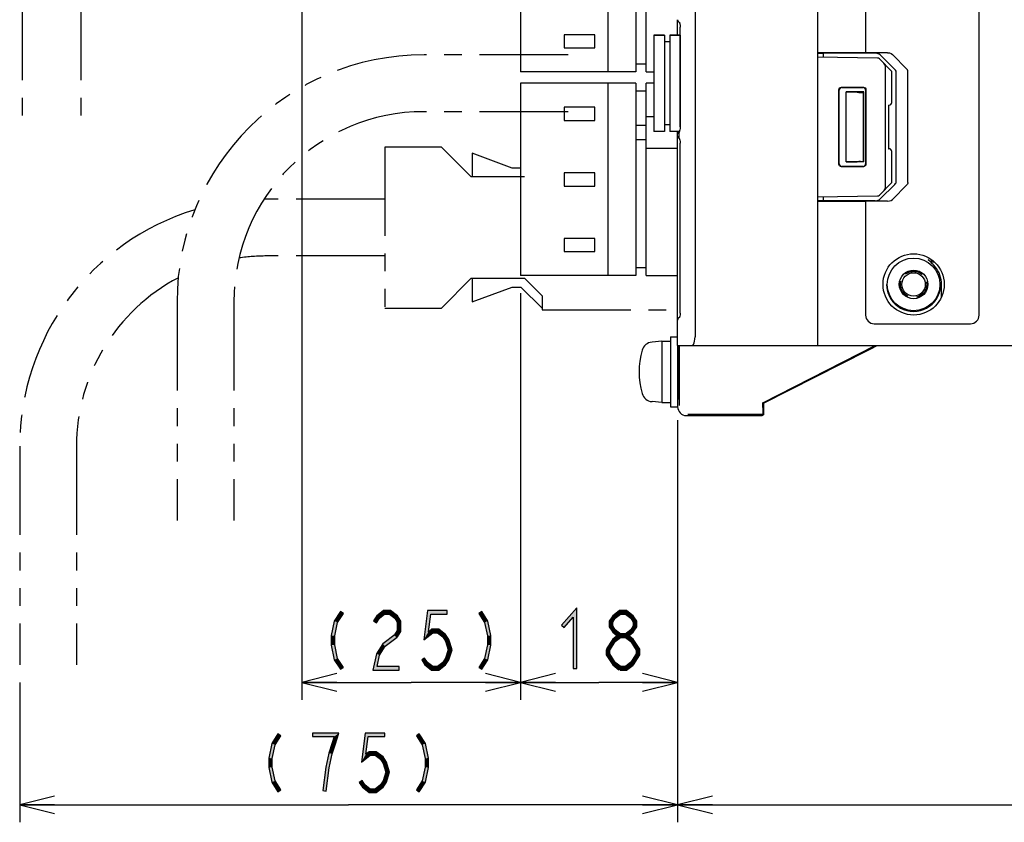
# Model space of a CAD drawing. Header units: millimetres. Extents: x 78 to 816, y 67 to 540.
# Tile 40 of 46: x 565 to 677, y 226 to 317. Entities that reach past the tile are written whole.
import ezdxf

# ---------------------------------------------------------------- set-up
doc = ezdxf.new("R2010")
doc.units = ezdxf.units.MM
doc.header["$LTSCALE"] = 0.319334
doc.linetypes.add('HIDDEN', pattern=[9.525, 6.35, -3.175])
doc.linetypes.add('PHANTOM', pattern=[63.5, 31.75, -6.35, 6.35, -6.35, 6.35, -6.35])
for name, color, linetype in [('ALL_AXIS', 7, 'Continuous'), ('ALL_DIM', 7, 'Continuous'), ('ALL_FEATURES', 7, 'Continuous'), ('DEFAULT_2', 7, 'Continuous')]:
    doc.layers.add(name, color=color, linetype=linetype)

# ---------------------------------------------------------------- blocks, each defined once
blk = doc.blocks.new('JZB_0001')
at = {"layer": 'ALL_DIM', "color": 2, "linetype": 'Continuous', "lineweight": 25}
for p, q in [((0, 45.98), (0, 0)), ((4, 3), (0, 2)), ((0, 2), (70, 2)), ((0, 2), (4, 1)), ((4, 2), (0, 2))]:
    blk.add_line(p, q, dxfattribs=at)
blk = doc.blocks.new('JZB_0003')
at = {"layer": 'ALL_DIM', "color": 2, "linetype": 'Continuous', "lineweight": 25}
for p, q in [((75.25, 45.76), (75.25, 0)), ((0, 16), (0, 0)), ((4, 3), (0, 2)), ((75.25, 2), (71.25, 3)), ((0, 2), (37.62, 2)), ((0, 2), (4, 1)), ((4, 2), (0, 2)), ((75.25, 2), (37.62, 2)), ((71.25, 1), (75.25, 2)), ((71.25, 2), (75.25, 2))]:
    blk.add_line(p, q, dxfattribs=at)
blk = doc.blocks.new('JZB_0004')
at = {"layer": 'ALL_DIM', "color": 2, "linetype": 'Continuous', "lineweight": 25}
for p, q in [((0, 46.5), (0, 0)), ((17.98, 30.55), (17.98, 0)), ((4, 3), (0, 2)), ((17.98, 2), (13.98, 3)), ((0, 2), (8.99, 2)), ((0, 2), (4, 1)), ((4, 2), (0, 2)), ((17.98, 2), (8.99, 2)), ((13.98, 1), (17.98, 2)), ((13.98, 2), (17.98, 2))]:
    blk.add_line(p, q, dxfattribs=at)
blk = doc.blocks.new('JZB_0017')
at = {"layer": 'ALL_DIM', "color": 2, "linetype": 'Continuous', "lineweight": 25}
for p, q in [((0, 82.42), (0, 0)), ((25, 46.5), (25, 0)), ((4, 3), (0, 2)), ((25, 2), (21, 3)), ((0, 2), (12.5, 2)), ((0, 2), (4, 1)), ((4, 2), (0, 2)), ((25, 2), (12.5, 2)), ((21, 1), (25, 2)), ((21, 2), (25, 2))]:
    blk.add_line(p, q, dxfattribs=at)

msp = doc.modelspace()

# ---------------------------------------------------------------- hatches: boundary and pattern name
at = {"layer": 'ALL_DIM', "linetype": 'Continuous', "lineweight": 25}
h = msp.add_hatch(color=2, dxfattribs=at)
h.dxf.hatch_style = 1
h.paths.add_polyline_path([(628.06, 248.96), (627.03, 247.77), (626.73, 248.03), (628.46, 250.04)])
h = msp.add_hatch(color=2, dxfattribs=at)
h.dxf.hatch_style = 1
h.paths.add_polyline_path([(628.06, 243.1), (628.06, 248.96), (628.46, 250.04), (628.46, 243.1)])
h = msp.add_hatch(color=2, dxfattribs=at)
h.dxf.hatch_style = 1
h.paths.add_polyline_path([(600.73, 248.51), (601.44, 249.61), (601.78, 249.39), (601.11, 248.36)])
h = msp.add_hatch(color=2, dxfattribs=at)
h.dxf.hatch_style = 1
h.paths.add_polyline_path([(605.89, 248.83), (605.56, 248.32), (605.22, 248.54), (605.59, 249.1)])
h = msp.add_hatch(color=2, dxfattribs=at)
h.dxf.hatch_style = 1
h.paths.add_polyline_path([(606.49, 249.3), (605.89, 248.83), (605.59, 249.1), (606.36, 249.7)])
h = msp.add_hatch(color=2, dxfattribs=at)
h.dxf.hatch_style = 1
h.paths.add_polyline_path([(607.04, 249.3), (606.49, 249.3), (606.36, 249.7), (607.18, 249.7)])
h = msp.add_hatch(color=2, dxfattribs=at)
h.dxf.hatch_style = 1
h.paths.add_polyline_path([(607.65, 248.83), (607.04, 249.3), (607.18, 249.7), (607.95, 249.1)])
h = msp.add_hatch(color=2, dxfattribs=at)
h.dxf.hatch_style = 1
h.paths.add_polyline_path([(607.94, 248.37), (607.65, 248.83), (607.95, 249.1), (608.34, 248.49)])
h = msp.add_hatch(color=2, dxfattribs=at)
h.dxf.hatch_style = 1
h.paths.add_polyline_path([(610.98, 246.38), (611.41, 249.7), (611.76, 249.3), (611.5, 247.29)])
h = msp.add_hatch(color=2, dxfattribs=at)
h.dxf.hatch_style = 1
h.paths.add_polyline_path([(611.41, 249.7), (613.65, 249.7), (613.65, 249.3), (611.76, 249.3)])
h = msp.add_hatch(color=2, dxfattribs=at)
h.dxf.hatch_style = 1
h.paths.add_polyline_path([(617.93, 248.36), (617.26, 249.39), (617.6, 249.61), (618.31, 248.51)])
h = msp.add_hatch(color=2, dxfattribs=at)
h.dxf.hatch_style = 1
h.paths.add_polyline_path([(632.88, 248.83), (632.59, 248.37), (632.19, 248.49), (632.58, 249.1)])
h = msp.add_hatch(color=2, dxfattribs=at)
h.dxf.hatch_style = 1
h.paths.add_polyline_path([(633.49, 249.3), (632.88, 248.83), (632.58, 249.1), (633.35, 249.7)])
h = msp.add_hatch(color=2, dxfattribs=at)
h.dxf.hatch_style = 1
h.paths.add_polyline_path([(634.04, 249.3), (633.49, 249.3), (633.35, 249.7), (634.17, 249.7)])
h = msp.add_hatch(color=2, dxfattribs=at)
h.dxf.hatch_style = 1
h.paths.add_polyline_path([(634.64, 248.83), (634.04, 249.3), (634.17, 249.7), (634.94, 249.1)])
h = msp.add_hatch(color=2, dxfattribs=at)
h.dxf.hatch_style = 1
h.paths.add_polyline_path([(634.94, 248.37), (634.64, 248.83), (634.94, 249.1), (635.34, 248.49)])
h = msp.add_hatch(color=2, dxfattribs=at)
h.dxf.hatch_style = 1
h.paths.add_polyline_path([(600.38, 246.85), (600.73, 248.51), (601.11, 248.36), (600.78, 246.81)])
h = msp.add_hatch(color=2, dxfattribs=at)
h.dxf.hatch_style = 1
h.paths.add_polyline_path([(607.94, 247.43), (607.94, 248.37), (608.34, 248.49), (608.34, 247.31)])
h = msp.add_hatch(color=2, dxfattribs=at)
h.dxf.hatch_style = 1
h.paths.add_polyline_path([(618.26, 246.81), (617.93, 248.36), (618.31, 248.51), (618.66, 246.85)])
h = msp.add_hatch(color=2, dxfattribs=at)
h.dxf.hatch_style = 1
h.paths.add_polyline_path([(632.59, 248.37), (632.59, 247.96), (632.19, 247.84), (632.19, 248.49)])
h = msp.add_hatch(color=2, dxfattribs=at)
h.dxf.hatch_style = 1
h.paths.add_polyline_path([(632.59, 247.96), (632.88, 247.5), (632.58, 247.23), (632.19, 247.84)])
h = msp.add_hatch(color=2, dxfattribs=at)
h.dxf.hatch_style = 1
h.paths.add_polyline_path([(634.64, 247.5), (634.94, 247.96), (635.34, 247.84), (634.94, 247.23)])
h = msp.add_hatch(color=2, dxfattribs=at)
h.dxf.hatch_style = 1
h.paths.add_polyline_path([(634.94, 247.96), (634.94, 248.37), (635.34, 248.49), (635.34, 247.84)])
h = msp.add_hatch(color=2, dxfattribs=at)
h.dxf.hatch_style = 1
h.paths.add_polyline_path([(600.38, 245.75), (600.38, 246.85), (600.78, 246.81), (600.78, 245.79)])
h = msp.add_hatch(color=2, dxfattribs=at)
h.dxf.hatch_style = 1
h.paths.add_polyline_path([(606.27, 245.9), (607.68, 246.99), (607.92, 246.68), (606.57, 245.63)])
h = msp.add_hatch(color=2, dxfattribs=at)
h.dxf.hatch_style = 1
h.paths.add_polyline_path([(607.63, 246.94), (607.94, 247.43), (608.34, 247.31), (607.97, 246.72)])
h = msp.add_hatch(color=2, dxfattribs=at)
h.dxf.hatch_style = 1
h.paths.add_polyline_path([(612, 247.17), (610.98, 246.38), (611.5, 247.29), (611.86, 247.57)])
h = msp.add_hatch(color=2, dxfattribs=at)
h.dxf.hatch_style = 1
h.paths.add_polyline_path([(612.55, 247.17), (612, 247.17), (611.86, 247.57), (612.68, 247.57)])
h = msp.add_hatch(color=2, dxfattribs=at)
h.dxf.hatch_style = 1
h.paths.add_polyline_path([(613.15, 246.7), (612.55, 247.17), (612.68, 247.57), (613.45, 246.97)])
h = msp.add_hatch(color=2, dxfattribs=at)
h.dxf.hatch_style = 1
h.paths.add_polyline_path([(613.47, 246.21), (613.15, 246.7), (613.45, 246.97), (613.83, 246.39)])
h = msp.add_hatch(color=2, dxfattribs=at)
h.dxf.hatch_style = 1
h.paths.add_polyline_path([(618.26, 245.79), (618.26, 246.81), (618.66, 246.85), (618.66, 245.75)])
h = msp.add_hatch(color=2, dxfattribs=at)
h.dxf.hatch_style = 1
h.paths.add_polyline_path([(632.88, 247.5), (633.54, 246.99), (633.3, 246.68), (632.58, 247.23)])
h = msp.add_hatch(color=2, dxfattribs=at)
h.dxf.hatch_style = 1
h.paths.add_polyline_path([(633.49, 246.63), (632.88, 246.16), (632.58, 246.44), (633.35, 247.03)])
h = msp.add_hatch(color=2, dxfattribs=at)
h.dxf.hatch_style = 1
h.paths.add_polyline_path([(634.04, 246.63), (633.49, 246.63), (633.35, 247.03), (634.17, 247.03)])
h = msp.add_hatch(color=2, dxfattribs=at)
h.dxf.hatch_style = 1
h.paths.add_polyline_path([(633.98, 246.99), (634.64, 247.5), (634.94, 247.23), (634.23, 246.68)])
h = msp.add_hatch(color=2, dxfattribs=at)
h.dxf.hatch_style = 1
h.paths.add_polyline_path([(634.64, 246.16), (634.04, 246.63), (634.17, 247.03), (634.94, 246.44)])
h = msp.add_hatch(color=2, dxfattribs=at)
h.dxf.hatch_style = 1
h.paths.add_polyline_path([(600.73, 244.09), (600.38, 245.75), (600.78, 245.79), (601.11, 244.24)])
h = msp.add_hatch(color=2, dxfattribs=at)
h.dxf.hatch_style = 1
h.paths.add_polyline_path([(605.55, 244.78), (606.27, 245.9), (606.57, 245.63), (605.92, 244.62)])
h = msp.add_hatch(color=2, dxfattribs=at)
h.dxf.hatch_style = 1
h.paths.add_polyline_path([(613.78, 245.23), (613.47, 246.21), (613.83, 246.39), (614.2, 245.23)])
h = msp.add_hatch(color=2, dxfattribs=at)
h.dxf.hatch_style = 1
h.paths.add_polyline_path([(617.93, 244.24), (618.26, 245.79), (618.66, 245.75), (618.31, 244.09)])
h = msp.add_hatch(color=2, dxfattribs=at)
h.dxf.hatch_style = 1
h.paths.add_polyline_path([(632.88, 246.16), (632.21, 245.12), (631.87, 245.34), (632.58, 246.44)])
h = msp.add_hatch(color=2, dxfattribs=at)
h.dxf.hatch_style = 1
h.paths.add_polyline_path([(634.97, 245.66), (634.64, 246.16), (634.94, 246.44), (635.31, 245.88)])
h = msp.add_hatch(color=2, dxfattribs=at)
h.dxf.hatch_style = 1
h.paths.add_polyline_path([(635.28, 245.17), (634.97, 245.66), (635.31, 245.88), (635.68, 245.29)])
h = msp.add_hatch(color=2, dxfattribs=at)
h.dxf.hatch_style = 1
h.paths.add_polyline_path([(605.14, 242.9), (605.55, 244.78), (605.92, 244.62), (605.64, 243.3)])
h = msp.add_hatch(color=2, dxfattribs=at)
h.dxf.hatch_style = 1
h.paths.add_polyline_path([(613.47, 244.25), (613.78, 245.23), (614.2, 245.23), (613.83, 244.08)])
h = msp.add_hatch(color=2, dxfattribs=at)
h.dxf.hatch_style = 1
h.paths.add_polyline_path([(632.24, 245.23), (632.24, 244.76), (631.84, 244.64), (631.84, 245.23)])
h = msp.add_hatch(color=2, dxfattribs=at)
h.dxf.hatch_style = 1
h.paths.add_polyline_path([(632.24, 244.76), (632.55, 244.28), (632.22, 244.06), (631.84, 244.64)])
h = msp.add_hatch(color=2, dxfattribs=at)
h.dxf.hatch_style = 1
h.paths.add_polyline_path([(634.63, 243.74), (635.28, 244.76), (635.68, 244.64), (634.96, 243.52)])
h = msp.add_hatch(color=2, dxfattribs=at)
h.dxf.hatch_style = 1
h.paths.add_polyline_path([(635.28, 244.76), (635.28, 245.17), (635.68, 245.29), (635.68, 244.64)])
h = msp.add_hatch(color=2, dxfattribs=at)
h.dxf.hatch_style = 1
h.paths.add_polyline_path([(601.44, 242.99), (600.73, 244.09), (601.11, 244.24), (601.78, 243.21)])
h = msp.add_hatch(color=2, dxfattribs=at)
h.dxf.hatch_style = 1
h.paths.add_polyline_path([(608.14, 242.9), (605.14, 242.9), (605.64, 243.3), (608.14, 243.3)])
h = msp.add_hatch(color=2, dxfattribs=at)
h.dxf.hatch_style = 1
h.paths.add_polyline_path([(611.06, 244.28), (611.39, 243.77), (611.09, 243.5), (610.73, 244.06)])
h = msp.add_hatch(color=2, dxfattribs=at)
h.dxf.hatch_style = 1
h.paths.add_polyline_path([(611.39, 243.77), (612, 243.3), (611.86, 242.9), (611.09, 243.5)])
h = msp.add_hatch(color=2, dxfattribs=at)
h.dxf.hatch_style = 1
h.paths.add_polyline_path([(612, 243.3), (612.55, 243.3), (612.68, 242.9), (611.86, 242.9)])
h = msp.add_hatch(color=2, dxfattribs=at)
h.dxf.hatch_style = 1
h.paths.add_polyline_path([(612.55, 243.3), (613.15, 243.77), (613.45, 243.5), (612.68, 242.9)])
h = msp.add_hatch(color=2, dxfattribs=at)
h.dxf.hatch_style = 1
h.paths.add_polyline_path([(613.15, 243.77), (613.47, 244.25), (613.83, 244.08), (613.45, 243.5)])
h = msp.add_hatch(color=2, dxfattribs=at)
h.dxf.hatch_style = 1
h.paths.add_polyline_path([(617.26, 243.21), (617.93, 244.24), (618.31, 244.09), (617.6, 242.99)])
h = msp.add_hatch(color=2, dxfattribs=at)
h.dxf.hatch_style = 1
h.paths.add_polyline_path([(632.55, 244.28), (632.88, 243.77), (632.58, 243.5), (632.22, 244.06)])
h = msp.add_hatch(color=2, dxfattribs=at)
h.dxf.hatch_style = 1
h.paths.add_polyline_path([(632.88, 243.77), (633.54, 243.26), (633.3, 242.94), (632.58, 243.5)])
h = msp.add_hatch(color=2, dxfattribs=at)
h.dxf.hatch_style = 1
h.paths.add_polyline_path([(633.42, 243.3), (634.04, 243.3), (634.17, 242.9), (633.42, 242.9)])
h = msp.add_hatch(color=2, dxfattribs=at)
h.dxf.hatch_style = 1
h.paths.add_polyline_path([(634.04, 243.3), (634.67, 243.79), (634.92, 243.48), (634.17, 242.9)])
h = msp.add_hatch(color=2, dxfattribs=at)
h.dxf.hatch_style = 1
h.paths.add_polyline_path([(593.59, 234.51), (594.29, 235.61), (594.63, 235.39), (593.96, 234.36)])
h = msp.add_hatch(color=2, dxfattribs=at)
h.dxf.hatch_style = 1
h.paths.add_polyline_path([(598.25, 235.7), (601.27, 235.7), (600.72, 235.3), (598.25, 235.3)])
h = msp.add_hatch(color=2, dxfattribs=at)
h.dxf.hatch_style = 1
h.paths.add_polyline_path([(601.27, 235.7), (600.85, 234.37), (600.46, 234.49), (600.72, 235.3)])
h = msp.add_hatch(color=2, dxfattribs=at)
h.dxf.hatch_style = 1
h.paths.add_polyline_path([(603.83, 232.38), (604.26, 235.7), (604.61, 235.3), (604.36, 233.29)])
h = msp.add_hatch(color=2, dxfattribs=at)
h.dxf.hatch_style = 1
h.paths.add_polyline_path([(604.26, 235.7), (606.5, 235.7), (606.5, 235.3), (604.61, 235.3)])
h = msp.add_hatch(color=2, dxfattribs=at)
h.dxf.hatch_style = 1
h.paths.add_polyline_path([(610.79, 234.36), (610.12, 235.39), (610.46, 235.61), (611.16, 234.51)])
h = msp.add_hatch(color=2, dxfattribs=at)
h.dxf.hatch_style = 1
h.paths.add_polyline_path([(593.23, 232.85), (593.59, 234.51), (593.96, 234.36), (593.63, 232.81)])
h = msp.add_hatch(color=2, dxfattribs=at)
h.dxf.hatch_style = 1
h.paths.add_polyline_path([(600.85, 234.37), (600.5, 233.31), (600.12, 233.42), (600.46, 234.49)])
h = msp.add_hatch(color=2, dxfattribs=at)
h.dxf.hatch_style = 1
h.paths.add_polyline_path([(611.12, 232.81), (610.79, 234.36), (611.16, 234.51), (611.52, 232.85)])
h = msp.add_hatch(color=2, dxfattribs=at)
h.dxf.hatch_style = 1
h.paths.add_polyline_path([(600.5, 233.31), (600.16, 231.73), (599.77, 231.8), (600.12, 233.42)])
h = msp.add_hatch(color=2, dxfattribs=at)
h.dxf.hatch_style = 1
h.paths.add_polyline_path([(604.85, 233.17), (603.83, 232.38), (604.36, 233.29), (604.71, 233.57)])
h = msp.add_hatch(color=2, dxfattribs=at)
h.dxf.hatch_style = 1
h.paths.add_polyline_path([(605.4, 233.17), (604.85, 233.17), (604.71, 233.57), (605.54, 233.57)])
h = msp.add_hatch(color=2, dxfattribs=at)
h.dxf.hatch_style = 1
h.paths.add_polyline_path([(606.01, 232.7), (605.4, 233.17), (605.54, 233.57), (606.31, 232.97)])
h = msp.add_hatch(color=2, dxfattribs=at)
h.dxf.hatch_style = 1
h.paths.add_polyline_path([(593.23, 231.75), (593.23, 232.85), (593.63, 232.81), (593.63, 231.79)])
h = msp.add_hatch(color=2, dxfattribs=at)
h.dxf.hatch_style = 1
h.paths.add_polyline_path([(606.32, 232.21), (606.01, 232.7), (606.31, 232.97), (606.69, 232.39)])
h = msp.add_hatch(color=2, dxfattribs=at)
h.dxf.hatch_style = 1
h.paths.add_polyline_path([(606.64, 231.23), (606.32, 232.21), (606.69, 232.39), (607.06, 231.23)])
h = msp.add_hatch(color=2, dxfattribs=at)
h.dxf.hatch_style = 1
h.paths.add_polyline_path([(611.12, 231.79), (611.12, 232.81), (611.52, 232.85), (611.52, 231.75)])
h = msp.add_hatch(color=2, dxfattribs=at)
h.dxf.hatch_style = 1
h.paths.add_polyline_path([(593.59, 230.09), (593.23, 231.75), (593.63, 231.79), (593.96, 230.24)])
h = msp.add_hatch(color=2, dxfattribs=at)
h.dxf.hatch_style = 1
h.paths.add_polyline_path([(600.16, 231.73), (599.82, 229.07), (599.42, 229.13), (599.77, 231.8)])
h = msp.add_hatch(color=2, dxfattribs=at)
h.dxf.hatch_style = 1
h.paths.add_polyline_path([(606.32, 230.25), (606.64, 231.23), (607.06, 231.23), (606.69, 230.08)])
h = msp.add_hatch(color=2, dxfattribs=at)
h.dxf.hatch_style = 1
h.paths.add_polyline_path([(610.79, 230.24), (611.12, 231.79), (611.52, 231.75), (611.16, 230.09)])
h = msp.add_hatch(color=2, dxfattribs=at)
h.dxf.hatch_style = 1
h.paths.add_polyline_path([(594.29, 228.99), (593.59, 230.09), (593.96, 230.24), (594.63, 229.21)])
h = msp.add_hatch(color=2, dxfattribs=at)
h.dxf.hatch_style = 1
h.paths.add_polyline_path([(603.92, 230.28), (604.24, 229.77), (603.95, 229.5), (603.58, 230.06)])
h = msp.add_hatch(color=2, dxfattribs=at)
h.dxf.hatch_style = 1
h.paths.add_polyline_path([(604.24, 229.77), (604.85, 229.3), (604.71, 228.9), (603.95, 229.5)])
h = msp.add_hatch(color=2, dxfattribs=at)
h.dxf.hatch_style = 1
h.paths.add_polyline_path([(605.4, 229.3), (606.01, 229.77), (606.31, 229.5), (605.54, 228.9)])
h = msp.add_hatch(color=2, dxfattribs=at)
h.dxf.hatch_style = 1
h.paths.add_polyline_path([(606.01, 229.77), (606.32, 230.25), (606.69, 230.08), (606.31, 229.5)])
h = msp.add_hatch(color=2, dxfattribs=at)
h.dxf.hatch_style = 1
h.paths.add_polyline_path([(610.12, 229.21), (610.79, 230.24), (611.16, 230.09), (610.46, 228.99)])
h = msp.add_hatch(color=2, dxfattribs=at)
h.dxf.hatch_style = 1
h.paths.add_polyline_path([(604.85, 229.3), (605.4, 229.3), (605.54, 228.9), (604.71, 228.9)])

# ---------------------------------------------------------------- linework, layer by layer
at = {"color": 7, "linetype": 'Continuous', "lineweight": 25}
for p, q in [((674.5, 283.5), (674.5, 436.5)), ((661.5, 365.5), (661.5, 313.5)), ((656, 313.5), (661.5, 313.5)), ((664, 313.49), (661.5, 313.49)), ((666.22, 311.61), (664.57, 313.28)), ((662.88, 312.88), (656, 313)), ((664.5, 311.35), (663.09, 312.79)), ((663.8, 298.15), (663.8, 311.85)), ((664.5, 307.79), (664.5, 311.35)), ((666.34, 298.67), (666.34, 311.33)), ((658.45, 300.75), (658.45, 309.25)), ((658.5, 300.8), (658.5, 309.2)), ((658.75, 309.55), (661.25, 309.55)), ((658.8, 309.5), (661.2, 309.5)), ((661.5, 309.2), (661.5, 300.8)), ((661.55, 309.25), (661.55, 300.75)), ((664.14, 307.49), (664.21, 307.49)), ((664.14, 307.49), (664.14, 302.51)), ((664.14, 302.51), (664.21, 302.51)), ((664.5, 298.65), (664.5, 302.21)), ((661.25, 300.45), (658.75, 300.45)), ((661.2, 300.5), (658.8, 300.5)), ((663.09, 297.21), (664.5, 298.65)), ((666.22, 298.39), (664.57, 296.72)), ((656, 297), (662.88, 297.12)), ((656, 296.5), (661.5, 296.5)), ((664, 296.51), (661.5, 296.51)), ((661.5, 296.5), (661.5, 283.5)), ((662.5, 282.5), (673.5, 282.5))]:
    msp.add_line(p, q, dxfattribs=at)
for points in [[(664, 313.49), (664.23, 313.46), (664.42, 313.39), (664.57, 313.28)], [(663.8, 311.85), (663.79, 311.96), (663.74, 312.06), (663.68, 312.17), (663.59, 312.28)], [(666.34, 311.33), (666.33, 311.43), (666.29, 311.52), (666.22, 311.61)], [(658.45, 309.25), (658.48, 309.36), (658.54, 309.46), (658.64, 309.52), (658.75, 309.55)], [(658.8, 309.5), (658.69, 309.48), (658.59, 309.41), (658.52, 309.31), (658.5, 309.2)], [(661.5, 309.2), (661.48, 309.32), (661.41, 309.41), (661.32, 309.48), (661.2, 309.5)], [(661.25, 309.55), (661.36, 309.52), (661.46, 309.46), (661.52, 309.36), (661.55, 309.25)], [(658.75, 300.45), (658.64, 300.48), (658.54, 300.54), (658.48, 300.64), (658.45, 300.75)], [(658.5, 300.8), (658.52, 300.69), (658.59, 300.59), (658.69, 300.52), (658.8, 300.5)], [(661.2, 300.5), (661.32, 300.52), (661.41, 300.59), (661.48, 300.68), (661.5, 300.8)], [(661.55, 300.75), (661.52, 300.64), (661.46, 300.54), (661.36, 300.48), (661.25, 300.45)], [(666.34, 298.67), (666.33, 298.57), (666.29, 298.48), (666.22, 298.39)], [(663.59, 297.72), (663.68, 297.83), (663.74, 297.94), (663.79, 298.04), (663.8, 298.15)], [(664, 296.51), (664.23, 296.54), (664.42, 296.61), (664.57, 296.72)]]:
    msp.add_lwpolyline(points, dxfattribs=at)
msp.add_circle((667, 287), 3.5, dxfattribs=at)
for centre, radius, start, end in [((662.87, 312.58), 0.3, 44.5, 89), ((664.2, 307.79), 0.3, 271, 0), ((664.2, 302.21), 0.3, 0, 89), ((662.87, 297.42), 0.3, 271, 315.5), ((662.5, 283.5), 1, 180, 270), ((673.5, 283.5), 1, 270, 0)]:
    msp.add_arc(centre, radius, start, end, dxfattribs=at)
at = {"layer": 'ALL_AXIS', "color": 7, "linetype": 'Continuous', "lineweight": 25}
for p, q in [((622.02, 387.3), (622.02, 311.3)), ((632.02, 387.3), (632.02, 311.3)), ((635.22, 387.3), (635.22, 311.3)), ((627.02, 315.55), (627.02, 314.05)), ((630.52, 315.55), (627.02, 315.55)), ((630.52, 314.05), (630.52, 315.55)), ((637.3, 315.5), (637.3, 304.5)), ((637.3, 315.5), (638.5, 315.5)), ((639.1, 315.5), (640.3, 315.5)), ((640.3, 315.5), (640.3, 304.82)), ((627.02, 314.05), (630.52, 314.05)), ((635.22, 311.3), (622.02, 311.3)), ((622.02, 310), (622.02, 288)), ((635.22, 310), (622.02, 310)), ((632.02, 310), (632.02, 288)), ((635.22, 310), (635.22, 288)), ((630.52, 299.75), (627.02, 299.75)), ((627.02, 299.75), (627.02, 298.25)), ((630.52, 298.25), (630.52, 299.75)), ((627.02, 298.25), (630.52, 298.25)), ((630.52, 292.25), (627.02, 292.25)), ((627.02, 292.25), (627.02, 290.75)), ((630.52, 290.75), (630.52, 292.25)), ((627.02, 290.75), (630.52, 290.75)), ((669, 289.5), (669.01, 289.54)), ((669.03, 289.59), (669.06, 289.68)), ((669.06, 289.68), (669.09, 289.77)), ((635.22, 288), (622.02, 288)), ((638.2, 280.5), (637.08, 280.4)), ((638.2, 280.5), (639.2, 280.5)), ((638.2, 280.5), (638.2, 273.5)), ((639.2, 281), (640, 281)), ((639.2, 281), (639.2, 273)), ((640, 280), (640, 273)), ((640.15, 278.77), (640, 278.77)), ((658.89, 278.08), (659.59, 278.43)), ((659.63, 278.43), (658.94, 278.07)), ((660.09, 278.67), (659.63, 278.43)), ((656.76, 277), (657.95, 277.6)), ((658.01, 277.6), (656.83, 277)), ((657.95, 277.6), (658.89, 278.08)), ((658.94, 278.07), (658.01, 277.6)), ((654.65, 275.93), (655.58, 276.4)), ((655.64, 276.4), (654.71, 275.92)), ((655.58, 276.4), (656.76, 277)), ((656.83, 277), (655.64, 276.4)), ((640.15, 275.23), (640, 275.23)), ((653.5, 275.33), (653.96, 275.57)), ((653.96, 275.57), (654.65, 275.93)), ((654.71, 275.92), (654, 275.57)), ((638.2, 273.5), (637.08, 273.6)), ((638.2, 273.5), (639.2, 273.5)), ((639.2, 273), (640, 273))]:
    msp.add_line(p, q, dxfattribs=at)
for points in [[(668.66, 289.81), (668.67, 289.81), (668.74, 289.78), (668.86, 289.71), (669.03, 289.59)], [(669.01, 289.54), (668.85, 289.67), (668.73, 289.76), (668.67, 289.8), (668.66, 289.81)], [(669.4, 289.54), (669.22, 289.54), (669.01, 289.54)], [(669.03, 289.59), (669.23, 289.6), (669.33, 289.6)], [(659.59, 278.43), (660.07, 278.67), (660.21, 278.74), (660.28, 278.77), (660.29, 278.77)], [(660.29, 278.77), (660.28, 278.77), (660.22, 278.74), (660.09, 278.67)], [(654, 275.57), (653.53, 275.33), (653.39, 275.26), (653.32, 275.23), (653.31, 275.23)], [(653.31, 275.23), (653.31, 275.23), (653.37, 275.26), (653.5, 275.33)]]:
    msp.add_lwpolyline(points, dxfattribs=at)
for centre, radius, start, end in [((644.6, 277), 9, 164.1191, 195.8809), ((637.19, 279.11), 1.3, 95, 164.1191), ((637.19, 274.89), 1.3, 195.8809, 265)]:
    msp.add_arc(centre, radius, start, end, dxfattribs=at)
at = {"layer": 'ALL_DIM', "color": 2, "linetype": 'Continuous', "lineweight": 25}
for p, q in [((628.46, 250.04), (626.73, 248.03)), ((628.46, 243.1), (628.46, 250.04)), ((601.44, 249.61), (600.73, 248.51)), ((601.11, 248.36), (601.78, 249.39)), ((601.78, 249.39), (601.44, 249.61)), ((605.59, 249.1), (605.22, 248.54)), ((606.36, 249.7), (605.59, 249.1)), ((605.89, 248.83), (606.49, 249.3)), ((607.18, 249.7), (606.36, 249.7)), ((606.49, 249.3), (607.04, 249.3)), ((607.04, 249.3), (607.65, 248.83)), ((607.95, 249.1), (607.18, 249.7)), ((608.34, 248.49), (607.95, 249.1)), ((611.41, 249.7), (610.98, 246.38)), ((613.65, 249.7), (611.41, 249.7)), ((611.5, 247.29), (611.76, 249.3)), ((611.76, 249.3), (613.65, 249.3)), ((613.65, 249.3), (613.65, 249.7)), ((617.6, 249.61), (617.26, 249.39)), ((617.26, 249.39), (617.93, 248.36)), ((618.31, 248.51), (617.6, 249.61)), ((627.03, 247.77), (628.06, 248.96)), ((628.06, 248.96), (628.06, 243.1)), ((632.58, 249.1), (632.19, 248.49)), ((633.35, 249.7), (632.58, 249.1)), ((632.88, 248.83), (633.49, 249.3)), ((634.17, 249.7), (633.35, 249.7)), ((633.49, 249.3), (634.04, 249.3)), ((634.04, 249.3), (634.64, 248.83)), ((634.94, 249.1), (634.17, 249.7)), ((635.34, 248.49), (634.94, 249.1)), ((600.73, 248.51), (600.38, 246.85)), ((600.78, 246.81), (601.11, 248.36)), ((605.22, 248.54), (605.56, 248.32)), ((605.56, 248.32), (605.89, 248.83)), ((607.65, 248.83), (607.94, 248.37)), ((607.94, 248.37), (607.94, 247.43)), ((608.34, 247.31), (608.34, 248.49)), ((617.93, 248.36), (618.26, 246.81)), ((618.66, 246.85), (618.31, 248.51)), ((626.73, 248.03), (627.03, 247.77)), ((632.19, 248.49), (632.19, 247.84)), ((632.19, 247.84), (632.58, 247.23)), ((632.59, 248.37), (632.88, 248.83)), ((632.59, 247.96), (632.59, 248.37)), ((632.88, 247.5), (632.59, 247.96)), ((634.64, 248.83), (634.94, 248.37)), ((634.94, 247.96), (634.64, 247.5)), ((634.94, 248.37), (634.94, 247.96)), ((634.94, 247.23), (635.34, 247.84)), ((635.34, 247.84), (635.34, 248.49)), ((600.38, 246.85), (600.38, 245.75)), ((600.78, 245.79), (600.78, 246.81)), ((607.68, 246.99), (606.27, 245.9)), ((606.57, 245.63), (607.92, 246.68)), ((607.94, 247.43), (607.63, 246.94)), ((607.63, 246.94), (607.97, 246.72)), ((607.92, 246.68), (607.68, 246.99)), ((607.97, 246.72), (608.34, 247.31)), ((610.98, 246.38), (612, 247.17)), ((611.86, 247.57), (611.5, 247.29)), ((612.68, 247.57), (611.86, 247.57)), ((612, 247.17), (612.55, 247.17)), ((612.55, 247.17), (613.15, 246.7)), ((613.45, 246.97), (612.68, 247.57)), ((613.15, 246.7), (613.47, 246.21)), ((613.83, 246.39), (613.45, 246.97)), ((618.26, 246.81), (618.26, 245.79)), ((618.66, 245.75), (618.66, 246.85)), ((632.58, 247.23), (633.3, 246.68)), ((633.35, 247.03), (632.58, 246.44)), ((633.54, 246.99), (632.88, 247.5)), ((633.3, 246.68), (633.54, 246.99)), ((634.17, 247.03), (633.35, 247.03)), ((634.64, 247.5), (633.98, 246.99)), ((633.98, 246.99), (634.23, 246.68)), ((634.94, 246.44), (634.17, 247.03)), ((634.23, 246.68), (634.94, 247.23)), ((600.38, 245.75), (600.73, 244.09)), ((601.11, 244.24), (600.78, 245.79)), ((606.27, 245.9), (605.55, 244.78)), ((605.92, 244.62), (606.57, 245.63)), ((613.47, 246.21), (613.78, 245.23)), ((614.2, 245.23), (613.83, 246.39)), ((618.26, 245.79), (617.93, 244.24)), ((618.31, 244.09), (618.66, 245.75)), ((632.58, 246.44), (631.87, 245.34)), ((632.21, 245.12), (632.88, 246.16)), ((632.88, 246.16), (633.49, 246.63)), ((633.49, 246.63), (634.04, 246.63)), ((634.04, 246.63), (634.64, 246.16)), ((634.64, 246.16), (634.97, 245.66)), ((635.31, 245.88), (634.94, 246.44)), ((634.97, 245.66), (635.28, 245.17)), ((635.68, 245.29), (635.31, 245.88)), ((605.55, 244.78), (605.14, 242.9)), ((605.64, 243.3), (605.92, 244.62)), ((613.78, 245.23), (613.47, 244.25)), ((613.83, 244.08), (614.2, 245.23)), ((631.84, 245.23), (631.84, 244.64)), ((632.24, 245.23), (631.84, 245.23)), ((631.84, 244.64), (632.22, 244.06)), ((631.87, 245.34), (632.21, 245.12)), ((632.24, 244.76), (632.24, 245.23)), ((632.55, 244.28), (632.24, 244.76)), ((635.28, 244.76), (634.63, 243.74)), ((634.96, 243.52), (635.68, 244.64)), ((635.28, 245.17), (635.28, 244.76)), ((635.68, 244.64), (635.68, 245.29)), ((600.73, 244.09), (601.44, 242.99)), ((601.78, 243.21), (601.11, 244.24)), ((608.14, 243.3), (605.64, 243.3)), ((608.14, 242.9), (608.14, 243.3)), ((611.06, 244.28), (610.73, 244.06)), ((610.73, 244.06), (611.09, 243.5)), ((611.39, 243.77), (611.06, 244.28)), ((611.09, 243.5), (611.86, 242.9)), ((612, 243.3), (611.39, 243.77)), ((612.55, 243.3), (612, 243.3)), ((613.15, 243.77), (612.55, 243.3)), ((612.68, 242.9), (613.45, 243.5)), ((613.47, 244.25), (613.15, 243.77)), ((613.45, 243.5), (613.83, 244.08)), ((617.93, 244.24), (617.26, 243.21)), ((617.6, 242.99), (618.31, 244.09)), ((632.22, 244.06), (632.58, 243.5)), ((632.88, 243.77), (632.55, 244.28)), ((632.58, 243.5), (633.3, 242.94)), ((633.54, 243.26), (632.88, 243.77)), ((634.04, 243.3), (633.42, 243.3)), ((633.42, 243.3), (633.42, 242.9)), ((634.67, 243.79), (634.04, 243.3)), ((634.17, 242.9), (634.92, 243.48)), ((634.63, 243.74), (634.96, 243.52)), ((634.92, 243.48), (634.67, 243.79)), ((601.44, 242.99), (601.78, 243.21)), ((605.14, 242.9), (608.14, 242.9)), ((611.86, 242.9), (612.68, 242.9)), ((617.26, 243.21), (617.6, 242.99)), ((628.06, 243.1), (628.46, 243.1)), ((633.3, 242.94), (633.54, 243.26)), ((633.42, 242.9), (634.17, 242.9)), ((594.29, 235.61), (593.59, 234.51)), ((593.96, 234.36), (594.63, 235.39)), ((594.63, 235.39), (594.29, 235.61)), ((601.27, 235.7), (598.25, 235.7)), ((598.25, 235.7), (598.25, 235.3)), ((600.85, 234.37), (601.27, 235.7)), ((604.26, 235.7), (603.83, 232.38)), ((606.5, 235.7), (604.26, 235.7)), ((606.5, 235.3), (606.5, 235.7)), ((610.46, 235.61), (610.12, 235.39)), ((610.12, 235.39), (610.79, 234.36)), ((611.16, 234.51), (610.46, 235.61)), ((593.59, 234.51), (593.23, 232.85)), ((593.63, 232.81), (593.96, 234.36)), ((598.25, 235.3), (600.72, 235.3)), ((600.46, 234.49), (600.12, 233.42)), ((600.72, 235.3), (600.46, 234.49)), ((600.5, 233.31), (600.85, 234.37)), ((604.36, 233.29), (604.61, 235.3)), ((604.61, 235.3), (606.5, 235.3)), ((610.79, 234.36), (611.12, 232.81)), ((611.52, 232.85), (611.16, 234.51)), ((600.12, 233.42), (599.77, 231.8)), ((600.16, 231.73), (600.5, 233.31)), ((603.83, 232.38), (604.85, 233.17)), ((604.71, 233.57), (604.36, 233.29)), ((605.54, 233.57), (604.71, 233.57)), ((604.85, 233.17), (605.4, 233.17)), ((605.4, 233.17), (606.01, 232.7)), ((606.31, 232.97), (605.54, 233.57)), ((593.23, 232.85), (593.23, 231.75)), ((593.63, 231.79), (593.63, 232.81)), ((606.01, 232.7), (606.32, 232.21)), ((606.69, 232.39), (606.31, 232.97)), ((606.32, 232.21), (606.64, 231.23)), ((607.06, 231.23), (606.69, 232.39)), ((611.12, 232.81), (611.12, 231.79)), ((611.52, 231.75), (611.52, 232.85)), ((593.23, 231.75), (593.59, 230.09)), ((593.96, 230.24), (593.63, 231.79)), ((599.77, 231.8), (599.42, 229.13)), ((599.82, 229.07), (600.16, 231.73)), ((606.64, 231.23), (606.32, 230.25)), ((606.69, 230.08), (607.06, 231.23)), ((611.12, 231.79), (610.79, 230.24)), ((611.16, 230.09), (611.52, 231.75)), ((593.59, 230.09), (594.29, 228.99)), ((594.63, 229.21), (593.96, 230.24)), ((603.92, 230.28), (603.58, 230.06)), ((603.58, 230.06), (603.95, 229.5)), ((604.24, 229.77), (603.92, 230.28)), ((604.85, 229.3), (604.24, 229.77)), ((606.01, 229.77), (605.4, 229.3)), ((606.32, 230.25), (606.01, 229.77)), ((606.31, 229.5), (606.69, 230.08)), ((610.79, 230.24), (610.12, 229.21)), ((610.46, 228.99), (611.16, 230.09)), ((594.29, 228.99), (594.63, 229.21)), ((599.42, 229.13), (599.82, 229.07)), ((603.95, 229.5), (604.71, 228.9)), ((604.71, 228.9), (605.54, 228.9)), ((605.4, 229.3), (604.85, 229.3)), ((605.54, 228.9), (606.31, 229.5)), ((610.12, 229.21), (610.46, 228.99))]:
    msp.add_line(p, q, dxfattribs=at)
at = {"layer": 'ALL_FEATURES', "color": 7, "linetype": 'Continuous', "lineweight": 25}
for p, q in [((656, 440), (656, 280)), ((642, 408.89), (642, 281)), ((636.42, 311.3), (636.42, 387.5)), ((640, 315.5), (640, 317.26)), ((640.3, 316.62), (640.31, 316.43)), ((638.5, 315.5), (637.3, 315.5)), ((638.5, 315.5), (638.5, 304.5)), ((639.1, 315.5), (639.1, 304.5)), ((640.3, 315.5), (639.1, 315.5)), ((640.31, 305.02), (640.31, 316.43)), ((639.1, 314.75), (638.5, 314.75)), ((656, 313.41), (656.7, 313.44)), ((662.62, 313.44), (656.7, 313.44)), ((656.7, 312.99), (656.7, 313.44)), ((664.87, 311.57), (663.19, 313.23)), ((636.42, 312.2), (635.22, 312.2)), ((636.42, 311.3), (637.3, 311.3)), ((665, 298.71), (665, 311.29)), ((637.3, 310), (636.42, 310)), ((636.42, 288), (636.42, 310)), ((636.42, 309.1), (635.22, 309.1)), ((661.3, 309), (659.3, 309)), ((659.3, 309), (660.53, 308.97)), ((659.3, 301), (659.3, 309)), ((661.26, 308.96), (661.3, 309)), ((661.26, 301.04), (661.26, 308.96)), ((661.3, 301), (661.3, 309)), ((627.02, 307.25), (627.02, 305.75)), ((630.52, 307.25), (627.02, 307.25)), ((630.52, 305.75), (630.52, 307.25)), ((627.02, 305.75), (630.52, 305.75)), ((637.3, 306.15), (636.42, 306.15)), ((639.1, 305.25), (638.5, 305.25)), ((636.42, 305.15), (635.22, 305.15)), ((638.5, 304.5), (637.3, 304.5)), ((640.22, 304.5), (639.1, 304.5)), ((640, 280), (640, 304.5)), ((640.19, 303.79), (640.19, 304.38)), ((640.22, 304.51), (640.22, 304.51)), ((640.31, 305.02), (640.3, 304.82)), ((635.22, 303.55), (636.42, 303.55)), ((640.22, 303.66), (640.22, 303.66)), ((640.3, 303.34), (640.31, 303.15)), ((640.31, 283.73), (640.31, 303.15)), ((640, 302.55), (636.42, 302.55)), ((659.3, 301), (660.53, 301.03)), ((661.3, 301), (659.3, 301)), ((660.92, 301.04), (661.26, 301.04)), ((661.26, 301.04), (661.3, 301)), ((663.19, 296.77), (664.87, 298.43)), ((656.7, 296.56), (656, 296.59)), ((656.7, 296.56), (656.7, 297.01)), ((662.62, 296.56), (656.7, 296.56)), ((669.09, 289.77), (669.1, 289.79)), ((636.42, 288.9), (635.22, 288.9)), ((636.42, 288), (640, 288)), ((670.19, 285.57), (670.19, 287)), ((640.31, 283.73), (640.31, 283.72)), ((640, 280), (695.4, 280)), ((640.03, 279.93), (640.04, 280)), ((640.05, 280), (640.05, 279.93)), ((640.05, 279.93), (640.06, 279.64)), ((640.06, 279.64), (640.06, 279.15)), ((640.17, 280), (640.17, 273.17)), ((649.74, 273.46), (662.61, 280)), ((649.83, 273.41), (661.73, 279.46)), ((661.73, 279.46), (662.25, 279.72)), ((662.25, 279.72), (662.6, 279.9)), ((662.6, 279.9), (662.7, 279.95)), ((662.7, 279.95), (662.73, 279.97)), ((662.73, 279.97), (662.75, 280)), ((640.02, 278.77), (640.02, 279.24)), ((640.06, 279.15), (640.07, 278.77)), ((640.02, 274.85), (640.02, 275.23)), ((640.03, 274.36), (640.02, 274.85)), ((640.07, 275.23), (640.06, 274.76)), ((649.83, 273.41), (649.74, 273.46)), ((649.74, 272.91), (649.74, 273.46)), ((649.74, 272.91), (649.74, 272.46)), ((649.83, 273.41), (649.83, 272.09)), ((641.01, 272.01), (649.67, 272.01)), ((641.17, 272.17), (649.75, 272.17)), ((649.67, 272.01), (649.83, 272.09)), ((649.67, 272.01), (649.67, 272.01)), ((649.83, 272.09), (649.75, 272.17))]:
    msp.add_line(p, q, dxfattribs=at)
at = {"layer": 'ALL_FEATURES', "color": 8, "linetype": 'PHANTOM', "lineweight": 25}
for p, q in [((565.04, 320.5), (565.04, 305.5)), ((571.75, 320.5), (571.75, 305.5)), ((627.5, 313.25), (611, 313.25)), ((627.5, 306.75), (611, 306.75)), ((606.5, 302.7), (606.5, 284.3)), ((613, 302.7), (606.5, 302.7)), ((616.4, 299.3), (613, 302.7)), ((621.09, 300.3), (616.5, 302)), ((616.5, 302), (616.5, 299.3)), ((622.09, 300.3), (621.09, 300.3)), ((622.5, 299.3), (616.4, 299.3)), ((606.5, 296.75), (593, 296.75)), ((606.5, 290.25), (593, 290.25)), ((613, 284.3), (616.4, 287.7)), ((616.4, 287.7), (622.5, 287.7)), ((616.5, 287.7), (616.5, 285)), ((622.5, 287.7), (624.5, 285.7)), ((616.5, 285), (621.09, 286.7)), ((621.09, 286.7), (622.09, 286.7)), ((622.09, 286.7), (624.5, 284.29)), ((582.75, 285), (582.75, 260)), ((589.25, 285), (589.25, 260)), ((624.5, 285.7), (624.5, 284.1)), ((606.5, 284.3), (613, 284.3)), ((624.5, 284.1), (640.31, 284.1)), ((564.75, 268.5), (564.75, 243.5)), ((571.25, 268.5), (571.25, 243.5))]:
    msp.add_line(p, q, dxfattribs=at)
at = {"layer": 'ALL_FEATURES', "color": 7, "linetype": 'Continuous', "lineweight": 25}
for points in [[(640.2, 316.99), (640.19, 317), (640.21, 316.98), (640.24, 316.91)], [(640.24, 316.91), (640.27, 316.78), (640.3, 316.62)], [(663.19, 313.23), (663.05, 313.34), (662.85, 313.41), (662.62, 313.44)], [(665, 311.29), (664.99, 311.38), (664.94, 311.48), (664.87, 311.57)], [(660.53, 308.97), (660.72, 308.96), (660.92, 308.96), (661.26, 308.96)], [(640.22, 304.51), (640.21, 304.47), (640.19, 304.42), (640.19, 304.38)], [(640.3, 304.82), (640.27, 304.67), (640.24, 304.55), (640.22, 304.51)], [(640.22, 303.66), (640.21, 303.7), (640.19, 303.75), (640.19, 303.79)], [(640.22, 303.66), (640.24, 303.62), (640.27, 303.5), (640.3, 303.34)], [(660.92, 301.04), (660.72, 301.04), (660.53, 301.03)], [(664.87, 298.43), (664.94, 298.52), (664.99, 298.62), (665, 298.71)], [(662.62, 296.56), (662.85, 296.59), (663.05, 296.66), (663.19, 296.77)], [(669.48, 289), (669.35, 289.15), (669.24, 289.27), (669.13, 289.37), (669.06, 289.44), (669.01, 289.48), (669, 289.5)], [(663.9, 287), (663.92, 286.66), (663.97, 286.34), (664.05, 286.05), (664.16, 285.79), (664.27, 285.55), (664.4, 285.33)], [(669.6, 285.33), (669.73, 285.55), (669.84, 285.79), (669.95, 286.05), (670.03, 286.34), (670.08, 286.66), (670.1, 287)], [(640.31, 283.72), (640.3, 283.53), (640.27, 283.38), (640.24, 283.26), (640.21, 283.2), (640.2, 283.19)], [(641.6, 280), (641.71, 280.04), (641.81, 280.14), (641.89, 280.31), (641.95, 280.51), (641.99, 280.75), (642, 281)], [(640.02, 279.24), (640.03, 279.64), (640.03, 279.93)], [(640.11, 278.77), (640.11, 279.24), (640.12, 279.64), (640.12, 279.93), (640.12, 280)], [(640.14, 280), (640.14, 279.93), (640.15, 279.64), (640.15, 279.24), (640.15, 278.75), (640.16, 278.19), (640.16, 277.6), (640.16, 277)], [(640.16, 277), (640.16, 276.4), (640.16, 275.81), (640.15, 275.25), (640.15, 274.76), (640.15, 274.36), (640.14, 274.07), (640.14, 273.89), (640.13, 273.83)], [(640.13, 273.83), (640.13, 273.89), (640.12, 274.07), (640.12, 274.36), (640.11, 274.76), (640.11, 275.23)], [(640.04, 273.83), (640.04, 273.89), (640.03, 274.07), (640.03, 274.36)], [(640.06, 274.76), (640.06, 274.36), (640.05, 274.07), (640.05, 273.89), (640.04, 273.83)], [(649.74, 272.46), (649.74, 272.3), (649.74, 272.2), (649.75, 272.17)]]:
    msp.add_lwpolyline(points, dxfattribs=at)
for radius in [3.01, 1.64, 1.34]:
    msp.add_circle((667, 287), radius, dxfattribs=at)
for centre, radius, start, end in [((640.3, 317.26), 0.3, 179.4536, 248.9054), ((640.3, 304.21), 0.3, 113.25, 180), ((640.3, 303.96), 0.3, 180, 253.3534), ((667, 287), 3.19, 0, 38.8572), ((667, 287), 3.09, 212.6007, 327.3993), ((640.3, 282.92), 0.3, 108.0082, 180.2732), ((641.01, 273.01), 1, 180.0631, 269.9369)]:
    msp.add_arc(centre, radius, start, end, dxfattribs=at)
at = {"layer": 'ALL_FEATURES', "color": 8, "linetype": 'PHANTOM', "lineweight": 25}
for centre, radius, start, end in [((611, 285), 28.25, 90, 180), ((611, 285), 21.75, 90, 180), ((593, 268.5), 28.25, 90, 90.6374), ((593, 268.5), 28.25, 106.9281, 180), ((593, 268.5), 21.75, 90, 98.2903), ((593, 268.5), 21.75, 117.6365, 180)]:
    msp.add_arc(centre, radius, start, end, dxfattribs=at)
at = {"layer": 'DEFAULT_2', "color": 8, "linetype": 'HIDDEN', "lineweight": 25}
for p, q in [((640.15, 279), (640, 279)), ((640.15, 275), (640, 275))]:
    msp.add_line(p, q, dxfattribs=at)
msp.add_circle((667, 287), 1.5, dxfattribs=at)

# ---------------------------------------------------------------- block references
for name, p in [('JZB_0017', (597.02, 239.5)), ('JZB_0004', (622.02, 239.5)), ('JZB_0001', (640, 225.5)), ('JZB_0003', (564.75, 225.5))]:
    msp.add_blockref(name, p)

doc.saveas('drawing.dxf')
